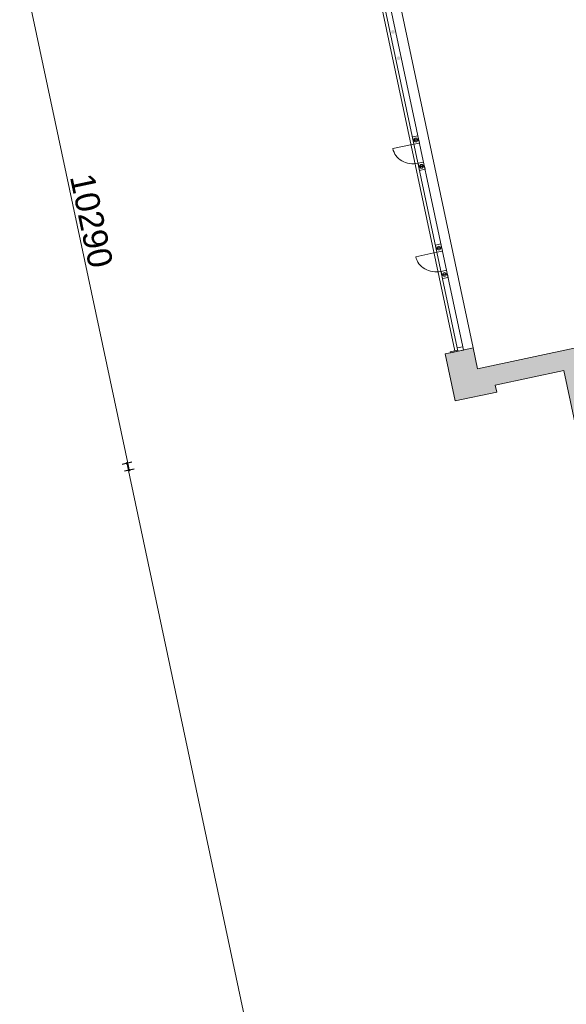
# Model space of a CAD drawing. Header units: millimetres. Extents: x 755778 to 1537169, y 90093 to 392038.
# Tile 8 of 134: x 898748 to 909915, y 134756 to 154876. Entities that reach past the tile are written whole.
import ezdxf

# ---------------------------------------------------------------- set-up
doc = ezdxf.new("R2010")
doc.units = ezdxf.units.MM
doc.layers.add('maatlijnen', color=7, linetype='Continuous')
doc.layers.add('NIV 1OS', color=7, linetype='Continuous')
doc.styles.get("Standard").update_dxf_attribs({"font": 'arial.ttf'})
doc.dimstyles.new('even', dxfattribs={"dimtxt": 500, "dimasz": 50, "dimexe": 100, "dimexo": 0, "dimgap": 50, "dimtad": 1, "dimdec": 0, "dimzin": 0, "dimdsep": 46, "dimtxsty": 'Standard', "dimblk": 'DOT', "dimcen": 1, "dimclrd": 7, "dimclre": 7, "dimclrt": 7, "dimadec": 0, "dimazin": 0, "dimtfac": 1, "dimtdec": 0, "dimtofl": 0, "dimtmove": 0, "dimatfit": 2, "dimldrblk": 'DOT', "dimfxl": 100, "dimfxlon": 1, "dimtolj": 1, "dimtzin": 0, "dimlwd": 5, "dimarcsym": 0})

# ---------------------------------------------------------------- blocks, each defined once
blk = doc.blocks.new('_Dot')
at = {"color": 0, "linetype": 'ByBlock', "lineweight": -2}
blk.add_line((-0.5, 0), (-1, 0), dxfattribs=at)
at = {"color": 0, "linetype": 'ByBlock', "const_width": 0.5}
blk.add_lwpolyline([(-0.25, 0, 1), (0.25, 0, 1)], format="xyb", close=True, dxfattribs=at)
blk = doc.blocks.new('*D176')
at = {"layer": 'Defpoints', "color": 0, "lineweight": 5, "transparency": 16777216}
for p in [(905503, 157153), (907642, 147088), (900985, 145673)]:
    blk.add_point(p, dxfattribs=at)
at = {"layer": 'maatlijnen', "color": 7, "lineweight": -2, "transparency": 16777216}
for p, q in [((898943, 155758), (898748, 155717)), ((901083, 145693), (900887, 145652))]:
    blk.add_line(p, q, dxfattribs=at)
at = {"layer": 'maatlijnen', "color": 7, "lineweight": 5, "transparency": 16777216}
blk.add_line((898856, 155689), (900974, 145721), dxfattribs=at)
at = {"layer": 'maatlijnen', "color": 7, "lineweight": 5, "transparency": 16777216, "xscale": 50, "yscale": 50, "zscale": 50}
for p, rotation in [((898845, 155738), 102.0000000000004), ((900985, 145673), 282.0000000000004)]:
    blk.add_blockref('_Dot', p, dxfattribs=dict(at, rotation=rotation))
at = {"layer": 'maatlijnen', "color": 7, "lineweight": 5, "transparency": 16777216, "insert": (900214, 150769), "char_height": 500, "attachment_point": 5, "rotation": 282}
blk.add_mtext('\\A1;10290', dxfattribs=at)
blk = doc.blocks.new('*D177')
at = {"layer": 'Defpoints', "color": 0, "lineweight": 5, "transparency": 16777216}
for p in [(909862, 147708), (915254, 122340), (906331, 120443)]:
    blk.add_point(p, dxfattribs=at)
at = {"layer": 'maatlijnen', "color": 7, "lineweight": -2, "transparency": 16777216}
for p, q in [((901036, 145832), (900841, 145790)), ((906428, 120464), (906233, 120422))]:
    blk.add_line(p, q, dxfattribs=at)
at = {"layer": 'maatlijnen', "color": 7, "lineweight": 5, "transparency": 16777216}
blk.add_line((900949, 145762), (906320, 120492), dxfattribs=at)
at = {"layer": 'maatlijnen', "color": 7, "lineweight": 5, "transparency": 16777216, "xscale": 50, "yscale": 50, "zscale": 50}
for p, rotation in [((900938, 145811), 101.9999999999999), ((906331, 120443), 281.9999999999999)]:
    blk.add_blockref('_Dot', p, dxfattribs=dict(at, rotation=rotation))
at = {"layer": 'maatlijnen', "color": 7, "lineweight": 5, "transparency": 16777216, "insert": (903933, 133190), "char_height": 500, "attachment_point": 5, "rotation": 282}
blk.add_mtext('\\A1;25935', dxfattribs=at)

msp = doc.modelspace()

# ---------------------------------------------------------------- hatches: boundary and pattern name
at = {"layer": 'NIV 1OS', "lineweight": 5}
h = msp.add_hatch(color=7, dxfattribs=at)
edge = h.paths.add_edge_path()
edge.add_arc((907312.7, 150209.5), 38, 0, 360)
edge = h.paths.add_edge_path()
edge.add_arc((907427, 149671.6), 38, 0, 360)
edge = h.paths.add_edge_path()
edge.add_arc((906957.6, 151880), 38, 0, 360)
edge = h.paths.add_edge_path()
edge.add_arc((906843.3, 152418), 38, 0, 360)
edge = h.paths.add_edge_path()
edge.add_arc((906373.8, 154626.4), 38, 0, 360)
edge = h.paths.add_edge_path()
edge.add_arc((906488.2, 154088.4), 38, 0, 360)
msp.add_hatch(color=7, dxfattribs=at).paths.add_polyline_path([(910211.2, 147986.4), (910193.4, 148070.5), (910169.7, 148182), (908100.9, 147742.3), (908010.4, 148167.8), (907619.2, 148084.6), (907545.8, 148069), (907438.2, 148046.1), (907642, 147087.6), (908493, 147268.4), (908462.8, 147410.3), (909861.6, 147707.6), (910568.6, 144381.2), (910959.9, 144464.4)])

# ---------------------------------------------------------------- linework, layer by layer
at = {"layer": 'NIV 1OS', "color": 7, "lineweight": 5}
for p, q in [((907637, 148108.8), (905913.4, 156217.7)), ((906803.1, 152332.8), (906370.6, 152240.8)), ((907272.5, 150124.3), (906840, 150032.4)), ((907698.2, 148121.8), (907541.7, 148088.6)), ((907541.7, 148088.6), (907545.8, 148069)), ((907545.8, 148069), (907702.3, 148102.3)), ((907702.3, 148102.3), (907698.2, 148121.8))]:
    msp.add_line(p, q, dxfattribs=at)
at = {"layer": 'NIV 1OS', "color": 7, "linetype": 'Continuous', "lineweight": 5}
for p, q in [((905984.3, 156184.7), (907688.4, 148167.8)), ((906095.9, 156208.4), (907799.9, 148191.5)), ((906278.5, 156315.7), (908010.4, 148167.8)), ((907619.2, 148084.6), (907438.2, 148046.1)), ((908010.4, 148167.8), (907619.2, 148084.6)), ((908100.9, 147742.3), (908010.4, 148167.8)), ((910169.7, 148182), (908100.9, 147742.3)), ((907438.2, 148046.1), (907642, 147087.6)), ((908462.8, 147410.3), (909861.6, 147707.6)), ((909861.6, 147707.6), (910568.6, 144381.2)), ((908493, 147268.4), (908462.8, 147410.3)), ((907642, 147087.6), (908493, 147268.4))]:
    msp.add_line(p, q, dxfattribs=at)
at = {"layer": 'NIV 1OS', "color": 7, "linetype": 'ByBlock', "lineweight": 5}
for p, q in [((906883.4, 152503.2), (906771.9, 152479.5)), ((906771.9, 152479.5), (906785.8, 152413.9)), ((906785.8, 152413.9), (906897.3, 152437.6)), ((906900.7, 152422), (906789.2, 152398.3)), ((906789.2, 152398.3), (906803.1, 152332.8)), ((906803.1, 152332.8), (906914.6, 152356.5)), ((906897.3, 152437.6), (906883.4, 152503.2)), ((906914.6, 152356.5), (906900.7, 152422)), ((906997.8, 151965.2), (906886.3, 151941.5)), ((906886.3, 151941.5), (906900.2, 151876)), ((907011.7, 151899.7), (906997.8, 151965.2)), ((906900.2, 151876), (907011.7, 151899.7)), ((907015, 151884), (906903.5, 151860.3)), ((906903.5, 151860.3), (906917.4, 151794.8)), ((906917.4, 151794.8), (907029, 151818.5)), ((907029, 151818.5), (907015, 151884)), ((907352.8, 150294.8), (907241.3, 150271.1)), ((907241.3, 150271.1), (907255.3, 150205.5)), ((907255.3, 150205.5), (907366.8, 150229.2)), ((907370.1, 150213.6), (907258.6, 150189.9)), ((907258.6, 150189.9), (907272.5, 150124.3)), ((907272.5, 150124.3), (907384, 150148)), ((907366.8, 150229.2), (907352.8, 150294.8)), ((907384, 150148), (907370.1, 150213.6)), ((907467.2, 149756.8), (907355.7, 149733.1)), ((907355.7, 149733.1), (907369.6, 149667.5)), ((907481.1, 149691.2), (907467.2, 149756.8)), ((907369.6, 149667.5), (907481.1, 149691.2)), ((907484.4, 149675.6), (907372.9, 149651.9)), ((907372.9, 149651.9), (907386.9, 149586.3)), ((907386.9, 149586.3), (907498.4, 149610.1)), ((907498.4, 149610.1), (907484.4, 149675.6)), ((907688.4, 148167.8), (907799.9, 148191.5)), ((907702.3, 148102.3), (907688.4, 148167.8)), ((907813.8, 148126), (907702.3, 148102.3)), ((907799.9, 148191.5), (907813.8, 148126))]:
    msp.add_line(p, q, dxfattribs=at)
at = {"layer": 'NIV 1OS', "color": 7, "lineweight": 5}
for centre in [(906843.3, 152418), (906957.6, 151880), (907312.7, 150209.5), (907427, 149671.6)]:
    msp.add_circle(centre, 38, dxfattribs=at)
at = {"layer": 'NIV 1OS', "color": 7, "lineweight": 5, "extrusion": (0, 0, -1)}
for centre in [(906803.1, 152332.8), (907272.5, 150124.3)]:
    msp.add_ellipse(centre, major_axis=(432.5, 91.9), ratio=0.9037357, start_param=1.5707963, end_param=3.1415927, dxfattribs=at)

# ---------------------------------------------------------------- dimensions: what is measured, and where the dimension line sits
at = {"layer": 'maatlijnen', "lineweight": 5}
for p1, p2, distance, picture, middle in [((905502.6, 157152.7), (907642, 147087.6), -6805.9, '*D176', (900213.7, 150768.6)), ((909861.6, 147707.6), (915253.7, 122339.5), -9122.5, '*D177', (903933.3, 133190.4))]:
    dim = msp.add_aligned_dim(p1=p1, p2=p2, distance=distance, dimstyle='even', dxfattribs=at)
    dim.commit()
    dim.dimension.update_dxf_attribs({"geometry": picture, "text_midpoint": middle})

doc.saveas('drawing.dxf')
